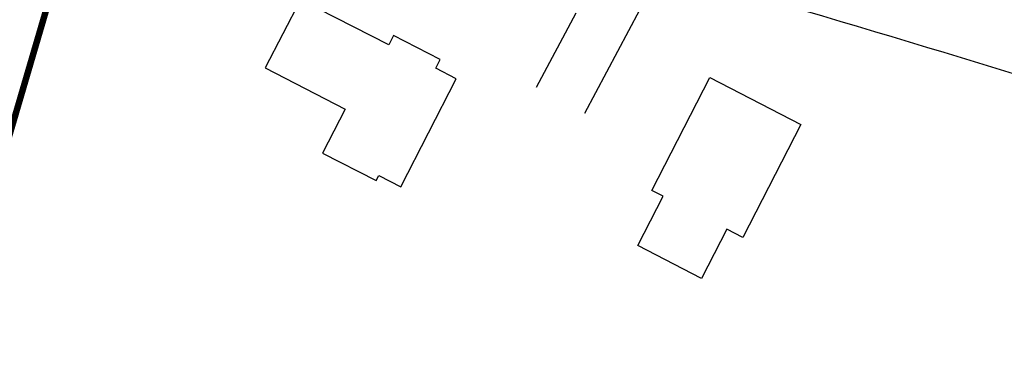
# Model space of a CAD drawing. Header units: feet. Extents: x 2087242 to 2092707, y 861919 to 865997.
# Tile 28 of 39: x 2091938 to 2092244, y 863329 to 863432. Entities that reach past the tile are written whole.
import ezdxf

# ---------------------------------------------------------------- set-up
doc = ezdxf.new("R2010")
doc.units = ezdxf.units.FT
doc.header["$LTSCALE"] = 30
doc.header["$MEASUREMENT"] = 0
doc.linetypes.add('DASHED', pattern=[0.75, 0.5, -0.25])
for name, color, linetype in [('C-ANNO-MATC', 252, 'DASHED'), ('GIS-BUILDING', 252, 'Continuous'), ('GIS-DRIVEWAY', 252, 'Continuous'), ('GIS-PAINT', 252, 'Continuous'), ('P-EOP', 2, 'Continuous')]:
    doc.layers.add(name, color=color, linetype=linetype)

msp = doc.modelspace()

# ---------------------------------------------------------------- linework, layer by layer
at = {"layer": 'C-ANNO-MATC', "const_width": 2, "flags": 128}
msp.add_lwpolyline([(2091924.21, 863359.15), (2091998.47, 863612.17)], dxfattribs=at)
at = {"layer": 'GIS-BUILDING'}
for p, q in [((2092025.28, 863437.82), (2092014.35, 863416.57)), ((2092052.74, 863423.7), (2092025.28, 863437.82)), ((2092054.23, 863426.6), (2092052.74, 863423.7)), ((2092068.72, 863419.14), (2092054.23, 863426.6)), ((2092014.35, 863416.57), (2092039.17, 863403.79)), ((2092067.32, 863416.42), (2092068.72, 863419.14)), ((2092073.68, 863413.15), (2092067.32, 863416.42)), ((2092134.36, 863378.53), (2092152.38, 863413.55)), ((2092152.38, 863413.55), (2092180.69, 863398.99)), ((2092056.45, 863379.67), (2092073.68, 863413.15)), ((2092039.17, 863403.79), (2092032.15, 863390.13)), ((2092180.69, 863398.99), (2092162.67, 863363.96)), ((2092032.15, 863390.13), (2092048.75, 863381.59)), ((2092048.75, 863381.59), (2092049.58, 863383.21)), ((2092049.58, 863383.21), (2092056.45, 863379.67)), ((2092137.88, 863376.72), (2092134.36, 863378.53)), ((2092130.01, 863361.41), (2092137.88, 863376.72)), ((2092157.67, 863366.54), (2092149.8, 863351.23)), ((2092162.67, 863363.96), (2092157.67, 863366.54)), ((2092149.8, 863351.23), (2092130.01, 863361.41))]:
    msp.add_line(p, q, dxfattribs=at)
at = {"layer": 'GIS-DRIVEWAY'}
for p, q in [((2092098.6, 863410.52), (2092110.93, 863433.68)), ((2092113.61, 863402.53), (2092130.65, 863434.53))]:
    msp.add_line(p, q, dxfattribs=at)
at = {"layer": 'GIS-PAINT'}
msp.add_arc((2090921.85, 859135.06), 4480, 69.42285, 74.02068, dxfattribs=at)
at = {"layer": 'P-EOP'}
msp.add_arc((2091539.32, 861039.22), 2500, 71.19734, 73.64531, dxfattribs=at)

doc.saveas('drawing.dxf')
